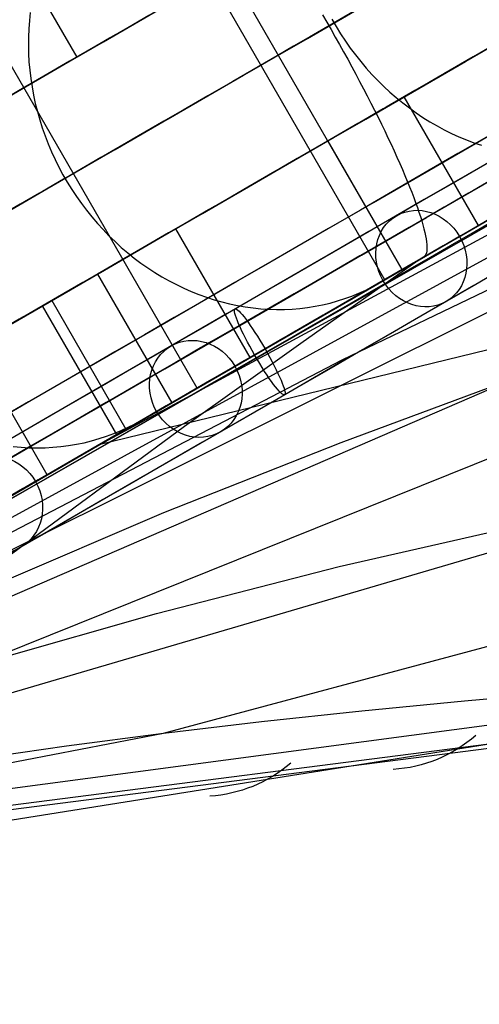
# Model space of a CAD drawing. Extents: x -3378 to 3007, y -425 to 173.
# Tile 82 of 256: x -2478 to -2450, y -325 to -266. Entities that reach past the tile are written whole.
import ezdxf

# ---------------------------------------------------------------- set-up
doc = ezdxf.new("R2010")
doc.units = 0
doc.layers.add('PREDEFINITO', color=7, linetype='CONTINUOUS')

msp = doc.modelspace()

# ---------------------------------------------------------------- linework, layer by layer
at = {"layer": 'PREDEFINITO'}
for p, q in [((-2520.372, -318.968, 2294.478), (-2350.702, -221.756, 2751.302)), ((-2520.371, -318.968, 2160.979), (-2384.202, -244.692, 2531.204)), ((-2454.631, -281.015, 2599.294), (-2469.631, -255.034, 2599.294)), ((-2455.681, -281.621, 1386.798), (-2470.681, -255.641, 1386.798)), ((-2478.845, -260.354, 2600.033), (-2474.345, -268.148, 2600.033)), ((-2467.053, -288.187, 2565.549), (-2482.053, -262.206, 2565.549)), ((-2477.162, -265.443, 2647.004), (-2477.217, -265.935, 2647.155)), ((-2459.459, -265.585, 1352.142), (-2459.198, -266.032, 1352.124)), ((-2477.254, -266.431, 2647.3), (-2477.276, -266.929, 2647.439)), ((-2477.217, -265.935, 2647.155), (-2477.254, -266.431, 2647.3)), ((-2473.399, -291.843, 2575.031), (-2426.028, -266.259, 2551.254)), ((-2459.198, -266.032, 1352.124), (-2458.939, -266.481, 1352.124)), ((-2458.888, -265.853, 2682.895), (-2458.629, -266.302, 2682.895)), ((-2458.629, -266.302, 2682.895), (-2458.357, -266.742, 2682.886)), ((-2520.369, -318.969, 2027.773), (-2415.462, -266.621, 2309.743)), ((-2477.276, -266.929, 2647.439), (-2477.281, -267.43, 2647.57)), ((-2458.939, -266.481, 1352.124), (-2458.682, -266.93, 1352.142)), ((-2458.682, -266.93, 1352.142), (-2458.428, -267.38, 1352.177)), ((-2458.357, -266.742, 2682.886), (-2458.072, -267.174, 2682.868)), ((-2477.281, -267.43, 2647.57), (-2477.269, -267.932, 2647.695)), ((-2458.428, -267.38, 1352.177), (-2458.177, -267.83, 1352.23)), ((-2458.072, -267.174, 2682.868), (-2457.775, -267.597, 2682.841)), ((-2457.775, -267.597, 2682.841), (-2457.465, -268.011, 2682.805)), ((-2474.345, -268.148, 2600.033), (-2479.086, -270.885, 2602.49)), ((-2477.269, -267.932, 2647.695), (-2477.242, -268.436, 2647.813)), ((-2376.005, -267.986, 1579.979), (-2473.001, -291.612, 1375.282)), ((-2458.177, -267.83, 1352.23), (-2457.929, -268.279, 1352.301)), ((-2457.465, -268.011, 2682.805), (-2457.143, -268.414, 2682.76)), ((-2477.242, -268.436, 2647.813), (-2477.197, -268.94, 2647.923)), ((-2457.929, -268.279, 1352.301), (-2457.684, -268.726, 1352.389)), ((-2457.684, -268.726, 1352.389), (-2457.443, -269.172, 1352.495)), ((-2457.143, -268.414, 2682.76), (-2456.81, -268.807, 2682.706)), ((-2456.81, -268.807, 2682.706), (-2456.466, -269.189, 2682.644)), ((-2477.197, -268.94, 2647.923), (-2477.137, -269.444, 2648.027)), ((-2457.443, -269.172, 1352.495), (-2457.207, -269.616, 1352.617)), ((-2456.466, -269.189, 2682.644), (-2456.111, -269.559, 2682.573)), ((-2477.137, -269.444, 2648.027), (-2477.06, -269.947, 2648.122)), ((-2477.06, -269.947, 2648.122), (-2476.968, -270.449, 2648.21)), ((-2457.207, -269.616, 1352.617), (-2456.974, -270.057, 1352.757)), ((-2456.111, -269.559, 2682.573), (-2455.746, -269.918, 2682.493)), ((-2455.746, -269.918, 2682.493), (-2455.372, -270.264, 2682.405)), ((-2476.968, -270.449, 2648.21), (-2476.859, -270.948, 2648.291)), ((-2454.499, -270.547, 2633.411), (-2459.129, -273.22, 2636.137)), ((-2456.974, -270.057, 1352.757), (-2456.746, -270.495, 1352.914)), ((-2435.83, -270.173, 1381.166), (-2456.755, -282.249, 1377.54)), ((-2456.746, -270.495, 1352.914), (-2456.523, -270.929, 1353.088)), ((-2455.372, -270.264, 2682.405), (-2454.988, -270.598, 2682.308)), ((-2454.988, -270.598, 2682.308), (-2454.595, -270.918, 2682.203)), ((-2449.999, -278.341, 2633.411), (-2454.499, -270.547, 2633.411)), ((-2476.859, -270.948, 2648.291), (-2476.734, -271.446, 2648.364)), ((-2456.523, -270.929, 1353.088), (-2456.305, -271.358, 1353.278)), ((-2454.595, -270.918, 2682.203), (-2454.193, -271.225, 2682.09)), ((-2476.734, -271.446, 2648.364), (-2476.594, -271.94, 2648.429)), ((-2456.305, -271.358, 1353.278), (-2456.093, -271.783, 1353.484)), ((-2456.093, -271.783, 1353.484), (-2455.886, -272.202, 1353.707)), ((-2454.193, -271.225, 2682.09), (-2453.784, -271.518, 2681.969)), ((-2453.784, -271.518, 2681.969), (-2453.367, -271.797, 2681.839)), ((-2453.367, -271.797, 2681.839), (-2452.944, -272.062, 2681.703)), ((-2476.594, -271.94, 2648.429), (-2476.437, -272.43, 2648.485)), ((-2455.886, -272.202, 1353.707), (-2455.685, -272.616, 1353.945)), ((-2452.944, -272.062, 2681.703), (-2452.514, -272.311, 2681.558)), ((-2452.514, -272.311, 2681.558), (-2452.077, -272.546, 2681.406)), ((-2476.437, -272.43, 2648.485), (-2476.266, -272.916, 2648.534)), ((-2476.266, -272.916, 2648.534), (-2476.079, -273.398, 2648.575)), ((-2455.685, -272.616, 1353.945), (-2455.49, -273.023, 1354.199)), ((-2452.077, -272.546, 2681.406), (-2451.636, -272.765, 2681.247)), ((-2451.636, -272.765, 2681.247), (-2451.19, -272.968, 2681.081)), ((-2451.19, -272.968, 2681.081), (-2450.739, -273.155, 2680.908)), ((-2476.079, -273.398, 2648.575), (-2475.878, -273.874, 2648.608)), ((-2459.129, -273.22, 2636.137), (-2454.629, -281.014, 2636.137)), ((-2455.49, -273.023, 1354.199), (-2455.302, -273.423, 1354.469)), ((-2455.302, -273.423, 1354.469), (-2455.12, -273.816, 1354.753)), ((-2450.739, -273.155, 2680.908), (-2450.285, -273.326, 2680.728)), ((-2450.285, -273.326, 2680.728), (-2449.827, -273.481, 2680.542)), ((-2480.449, -304.931, 1864.603), (-2403.146, -273.822, 2065.648)), ((-2475.878, -273.874, 2648.608), (-2475.661, -274.343, 2648.633)), ((-2455.12, -273.816, 1354.753), (-2454.945, -274.201, 1355.051)), ((-2475.661, -274.343, 2648.633), (-2475.431, -274.807, 2648.649)), ((-2454.945, -274.201, 1355.051), (-2454.777, -274.578, 1355.364)), ((-2454.777, -274.578, 1355.364), (-2454.616, -274.946, 1355.691)), ((-2475.431, -274.807, 2648.649), (-2475.186, -275.263, 2648.657)), ((-2475.186, -275.263, 2648.657), (-2474.927, -275.711, 2648.657)), ((-2454.616, -274.946, 1355.691), (-2454.462, -275.305, 1356.031)), ((-2454.462, -275.305, 1356.031), (-2454.316, -275.654, 1356.384)), ((-2474.927, -275.711, 2648.657), (-2474.654, -276.151, 2648.649)), ((-2454.316, -275.654, 1356.384), (-2454.178, -275.994, 1356.75)), ((-2474.654, -276.151, 2648.649), (-2474.368, -276.583, 2648.633)), ((-2458.265, -286.466, 2330.157), (-2437.005, -276.254, 2319.91)), ((-2454.178, -275.994, 1356.75), (-2454.048, -276.323, 1357.128)), ((-2454.048, -276.323, 1357.128), (-2453.926, -276.641, 1357.518)), ((-2474.368, -276.583, 2648.633), (-2474.07, -277.005, 2648.608)), ((-2474.07, -277.005, 2648.608), (-2473.758, -277.418, 2648.575)), ((-2453.926, -276.641, 1357.518), (-2453.812, -276.948, 1357.919)), ((-2453.812, -276.948, 1357.919), (-2453.707, -277.243, 1358.331)), ((-2473.758, -277.418, 2648.575), (-2473.435, -277.82, 2648.534)), ((-2453.707, -277.243, 1358.331), (-2453.61, -277.527, 1358.753)), ((-2453.61, -277.527, 1358.753), (-2453.521, -277.799, 1359.186)), ((-2473.435, -277.82, 2648.534), (-2473.1, -278.212, 2648.485)), ((-2473.1, -278.212, 2648.485), (-2472.753, -278.592, 2648.429)), ((-2456.119, -281.878, 2620.061), (-2449.907, -278.296, 2634.503)), ((-2453.521, -277.799, 1359.186), (-2453.442, -278.057, 1359.627)), ((-2453.442, -278.057, 1359.627), (-2453.371, -278.303, 1360.077)), ((-2453.371, -278.303, 1360.077), (-2453.309, -278.536, 1360.535)), ((-2468.345, -278.54, 2600.033), (-2473.086, -281.278, 2602.49)), ((-2472.753, -278.592, 2648.429), (-2472.395, -278.961, 2648.364)), ((-2472.395, -278.961, 2648.364), (-2472.027, -279.317, 2648.291)), ((-2463.845, -286.335, 2600.033), (-2468.345, -278.54, 2600.033)), ((-2453.309, -278.536, 1360.535), (-2453.256, -278.756, 1361.001)), ((-2453.256, -278.756, 1361.001), (-2453.212, -278.962, 1361.474)), ((-2453.212, -278.962, 1361.474), (-2453.177, -279.154, 1361.954)), ((-2472.027, -279.317, 2648.291), (-2471.648, -279.662, 2648.21)), ((-2453.177, -279.154, 1361.954), (-2453.151, -279.331, 1362.44)), ((-2453.151, -279.331, 1362.44), (-2453.134, -279.495, 1362.931)), ((-2453.134, -279.495, 1362.931), (-2453.127, -279.643, 1363.427)), ((-2471.648, -279.662, 2648.21), (-2471.26, -279.993, 2648.122)), ((-2471.26, -279.993, 2648.122), (-2470.863, -280.311, 2648.027)), ((-2456.019, -281.816, 2641.769), (-2452.942, -280.04, 2639.932)), ((-2453.189, -280.09, 1365.447), (-2453.227, -280.163, 1365.958)), ((-2453.16, -280.001, 1364.938), (-2453.189, -280.09, 1365.447)), ((-2453.14, -279.897, 1364.431), (-2453.16, -280.001, 1364.938)), ((-2453.129, -279.777, 1363.927), (-2453.14, -279.897, 1364.431)), ((-2453.127, -279.643, 1363.427), (-2453.129, -279.777, 1363.927)), ((-2470.863, -280.311, 2648.027), (-2470.457, -280.615, 2647.923)), ((-2470.457, -280.615, 2647.923), (-2470.043, -280.905, 2647.813)), ((-2453.665, -280.468, 1378.024), (-2460.762, -285.475, 1382.066)), ((-2453.331, -280.264, 1366.983), (-2453.801, -280.536, 1370.946)), ((-2453.274, -280.222, 1366.47), (-2453.331, -280.264, 1366.983)), ((-2453.227, -280.163, 1365.958), (-2453.274, -280.222, 1366.47)), ((-2473.086, -281.278, 2602.49), (-2468.586, -289.072, 2602.49)), ((-2470.043, -280.905, 2647.813), (-2469.62, -281.181, 2647.695)), ((-2469.62, -281.181, 2647.695), (-2469.191, -281.442, 2647.57)), ((-2462.514, -285.566, 2603.434), (-2454.631, -281.015, 2599.294)), ((-2454.506, -280.943, 1376.892), (-2455.681, -281.621, 1386.798)), ((-2469.191, -281.442, 2647.57), (-2468.755, -281.688, 2647.439)), ((-2468.755, -281.688, 2647.439), (-2468.312, -281.919, 2647.3)), ((-2468.312, -281.919, 2647.3), (-2467.864, -282.134, 2647.155)), ((-2462.059, -285.304, 2605.468), (-2456.119, -281.878, 2620.061)), ((-2456.421, -282.038, 2642.007), (-2456.019, -281.816, 2641.769)), ((-2456.755, -282.249, 1377.54), (-2477.636, -294.284, 1374.726)), ((-2467.864, -282.134, 2647.155), (-2467.411, -282.333, 2647.004)), ((-2467.411, -282.333, 2647.004), (-2466.953, -282.516, 2646.846)), ((-2466.953, -282.516, 2646.846), (-2466.491, -282.683, 2646.682)), ((-2457.679, -282.61, 2642.717), (-2457.252, -282.435, 2642.481)), ((-2457.252, -282.435, 2642.481), (-2456.833, -282.245, 2642.244)), ((-2456.833, -282.245, 2642.244), (-2456.421, -282.038, 2642.007)), ((-2476.428, -283.207, 1374.414), (-2475.864, -282.881, 1368.449)), ((-2475.864, -282.881, 1368.449), (-2471.364, -290.676, 1368.449)), ((-2466.491, -282.683, 2646.682), (-2466.025, -282.833, 2646.513)), ((-2466.025, -282.833, 2646.513), (-2465.557, -282.967, 2646.337)), ((-2465.557, -282.967, 2646.337), (-2465.086, -283.084, 2646.157)), ((-2465.086, -283.084, 2646.157), (-2464.613, -283.184, 2645.971)), ((-2459.45, -283.141, 2643.647), (-2458.998, -283.033, 2643.417)), ((-2458.998, -283.033, 2643.417), (-2458.552, -282.909, 2643.186)), ((-2458.552, -282.909, 2643.186), (-2458.112, -282.767, 2642.952)), ((-2458.112, -282.767, 2642.952), (-2457.679, -282.61, 2642.717)), ((-2471.928, -291.002, 1374.414), (-2476.428, -283.207, 1374.414)), ((-2464.613, -283.184, 2645.971), (-2464.139, -283.266, 2645.78)), ((-2464.139, -283.266, 2645.78), (-2463.664, -283.332, 2645.584)), ((-2463.664, -283.332, 2645.584), (-2463.189, -283.38, 2645.384)), ((-2463.189, -283.38, 2645.384), (-2462.714, -283.411, 2645.179)), ((-2462.714, -283.411, 2645.179), (-2462.24, -283.424, 2644.97)), ((-2462.24, -283.424, 2644.97), (-2461.768, -283.42, 2644.758)), ((-2461.768, -283.42, 2644.758), (-2461.298, -283.399, 2644.542)), ((-2461.298, -283.399, 2644.542), (-2460.831, -283.36, 2644.323)), ((-2460.831, -283.36, 2644.323), (-2460.366, -283.304, 2644.1)), ((-2460.366, -283.304, 2644.1), (-2459.906, -283.231, 2643.875)), ((-2459.906, -283.231, 2643.875), (-2459.45, -283.141, 2643.647)), ((-2460.762, -285.475, 1382.066), (-2467.825, -290.504, 1385.923)), ((-2467.724, -288.57, 2590.73), (-2462.059, -285.304, 2605.468)), ((-2476.134, -293.43, 2566.207), (-2480.634, -285.636, 2566.207)), ((-2518.004, -317.604, 2359.727), (-2458.265, -286.466, 2330.157)), ((-2520.368, -318.968, 1894.494), (-2447.502, -287.459, 2087.013)), ((-2469.085, -309.067, 1621.232), (-2388.029, -287.385, 1822.987)), ((-2458.33, -291.48, 2092.371), (-2447.502, -287.459, 2087.013)), ((-2475.104, -292.835, 2569.229), (-2467.053, -288.187, 2565.549)), ((-2470.398, -290.118, 2607.574), (-2467.244, -288.297, 2605.918)), ((-2473.111, -291.677, 2575.854), (-2467.724, -288.57, 2590.73)), ((-2470.81, -290.346, 2607.789), (-2470.398, -290.118, 2607.574)), ((-2467.825, -290.504, 1385.923), (-2502.494, -316.069, 1403.798)), ((-2472.097, -290.934, 2608.429), (-2471.66, -290.754, 2608.216)), ((-2471.66, -290.754, 2608.216), (-2471.231, -290.558, 2608.003)), ((-2471.231, -290.558, 2608.003), (-2470.81, -290.346, 2607.789)), ((-2473.906, -291.487, 2609.268), (-2473.445, -291.374, 2609.06)), ((-2473.445, -291.374, 2609.06), (-2472.99, -291.244, 2608.851)), ((-2472.99, -291.244, 2608.851), (-2472.54, -291.097, 2608.641)), ((-2472.54, -291.097, 2608.641), (-2472.097, -290.934, 2608.429)), ((-2469.071, -295.723, 2097.712), (-2458.33, -291.48, 2092.371)), ((-2478.218, -294.622, 2560.846), (-2473.111, -291.677, 2575.854)), ((-2478.201, -291.725, 2611.013), (-2477.718, -291.768, 2610.833)), ((-2477.718, -291.768, 2610.833), (-2477.234, -291.794, 2610.648)), ((-2477.234, -291.794, 2610.648), (-2476.752, -291.803, 2610.46)), ((-2476.752, -291.803, 2610.46), (-2476.271, -291.794, 2610.269)), ((-2476.271, -291.794, 2610.269), (-2475.792, -291.767, 2610.074)), ((-2475.792, -291.767, 2610.074), (-2475.315, -291.723, 2609.876)), ((-2475.315, -291.723, 2609.876), (-2474.842, -291.662, 2609.676)), ((-2474.842, -291.662, 2609.676), (-2474.372, -291.583, 2609.473)), ((-2474.372, -291.583, 2609.473), (-2473.906, -291.487, 2609.268)), ((-2520.366, -318.968, 1628.04), (-2435.8, -294.148, 1842.249)), ((-2477.636, -294.284, 1374.726), (-2498.552, -306.392, 1372.693)), ((-2490.323, -304.804, 2108.335), (-2469.071, -295.723, 2097.712)), ((-2458.443, -298.987, 1853.228), (-2447.208, -296.431, 1847.668)), ((-2469.518, -301.82, 1858.888), (-2458.443, -298.987, 1853.228)), ((-2480.449, -304.931, 1864.603), (-2469.518, -301.82, 1858.888)), ((-2415.999, -304.442, 1605.482), (-2482.865, -315.061, 1457.834)), ((-2517.817, -317.668, 1371.493), (-2433.577, -306.459, 1552.223)), ((-2517.817, -317.668, 1371.493), (-2433.577, -306.459, 1552.223)), ((-2450.844, -307.116, 1614.578), (-2444.408, -306.55, 1612.593)), ((-2457.082, -307.719, 1616.667), (-2450.844, -307.116, 1614.578)), ((-2518.987, -318.646, 1374.112), (-2435.981, -307.988, 1553.425)), ((-2463.152, -308.366, 1618.878), (-2457.082, -307.719, 1616.667)), ((-2520.355, -319.075, 1376.799), (-2438.722, -308.626, 1554.711)), ((-2469.085, -309.067, 1621.232), (-2463.152, -308.366, 1618.878)), ((-2520.368, -318.954, 1494.432), (-2469.085, -309.067, 1621.232)), ((-2474.972, -309.84, 1623.77), (-2469.085, -309.067, 1621.232)), ((-2480.759, -310.681, 1626.452), (-2474.972, -309.84, 1623.77))]:
    msp.add_line(p, q, dxfattribs=at)
at = {"layer": 'PREDEFINITO', "extrusion": (0.390356, 0.225372, 0.892653)}
msp.add_circle((983.949, 3208.683, 1329.589), 3, dxfattribs=at)
at = {"layer": 'PREDEFINITO', "extrusion": (0.859593, 0.496286, 0.121653)}
msp.add_circle((983.949, 1640.265, -2092.235), 3, dxfattribs=at)
at = {"layer": 'PREDEFINITO', "extrusion": (0.351848, 0.203139, 0.913749)}
msp.add_circle((983.949, 3140.286, 1449.047), 3, dxfattribs=at)
at = {"layer": 'PREDEFINITO', "extrusion": (0.312829, 0.180612, 0.932479)}
msp.add_circle((983.949, 3066.757, 1564.012), 3, dxfattribs=at)
at = {"layer": 'PREDEFINITO', "extrusion": (0.5, -0.866025, -7.8685e-16)}
msp.add_arc((-2367.229, 2115, -1009.556), 765.607, 270.328796, 359.999998, dxfattribs=at)
at = {"layer": 'PREDEFINITO', "extrusion": (0.5, -0.866025, 9.68431e-16)}
msp.add_arc((-1597.229, 2295, -1009.556), 765.607, 90.328797, 179.999997, dxfattribs=at)
at = {"layer": 'PREDEFINITO', "extrusion": (0.5, -0.866025, -4.14536e-16)}
msp.add_arc((-2367.229, 2115, -1013.949), 755, 271.138407, 359.999998, dxfattribs=at)
at = {"layer": 'PREDEFINITO', "extrusion": (0.5, -0.866025, -3.82649e-16)}
msp.add_arc((-1597.229, 2295, -1013.949), 755, 91.138411, 179.999994, dxfattribs=at)
at = {"layer": 'PREDEFINITO', "extrusion": (-0.5, 0.866025, -3.32723e-16)}
msp.add_arc((2367.233, 2116, 1016.949), 747.999, 179.999975, 268.076932, dxfattribs=at)
at = {"layer": 'PREDEFINITO', "extrusion": (0.5, -0.866025, -5.20541e-16)}
for centre, start, end in [((-2367.229, 2115, -1013.949), 271.449718, 359.999998), ((-1597.229, 2295, -985.949), 91.449718, 179.999999)]:
    msp.add_arc(centre, 751, start, end, dxfattribs=at)
at = {"layer": 'PREDEFINITO', "extrusion": (0.5, -0.866025, -3.90406e-16)}
msp.add_arc((-1597.229, 2295, -1013.949), 751, 91.449717, 179.999999, dxfattribs=at)
at = {"layer": 'PREDEFINITO', "extrusion": (-0.5, 0.866025, 1.98042e-16)}
msp.add_arc((2367.233, 2116, 1013.949), 750.999, 179.999975, 268.076932, dxfattribs=at)
at = {"layer": 'PREDEFINITO', "extrusion": (0.5, -0.866025, -3.99268e-16)}
msp.add_arc((-1597.234, 2296, -1016.949), 747.999, 91.923078, 180.000014, dxfattribs=at)
at = {"layer": 'PREDEFINITO', "extrusion": (0.5, -0.866025, 4.55473e-16)}
msp.add_arc((-2367.229, 2115, -1011.949), 751, 271.449718, 359.999998, dxfattribs=at)
at = {"layer": 'PREDEFINITO', "extrusion": (0.5, -0.866025, 7.80811e-16)}
msp.add_arc((-1597.229, 2295, -1011.949), 751, 91.449718, 179.999999, dxfattribs=at)
at = {"layer": 'PREDEFINITO', "extrusion": (0.5, -0.866025, -9.9021e-16)}
msp.add_arc((-1597.234, 2296, -1013.949), 750.999, 91.923078, 180.000014, dxfattribs=at)
at = {"layer": 'PREDEFINITO', "extrusion": (-0.5, 0.866025, 3.35408e-17)}
msp.add_arc((2367.233, 2116, 1013.949), 744.999, 179.999975, 268.076932, dxfattribs=at)
at = {"layer": 'PREDEFINITO', "extrusion": (0.5, -0.866025, -1.40871e-15)}
msp.add_arc((-1597.234, 2296, -1013.949), 744.999, 91.923078, 180.000014, dxfattribs=at)
at = {"layer": 'PREDEFINITO', "extrusion": (-0.5, 0.866025, -4.0249e-16)}
msp.add_arc((2367.229, 2115, 1013.949), 744.999, 180.000002, 268.076906, dxfattribs=at)
at = {"layer": 'PREDEFINITO', "extrusion": (-0.5, 0.866025, 3.01867e-16)}
msp.add_arc((1597.229, 2295, 1013.949), 744.999, 360, 88.076908, dxfattribs=at)
at = {"layer": 'PREDEFINITO', "extrusion": (0.5, -0.866025, -4.74028e-16)}
msp.add_arc((-2367.229, 2115, -998.949), 770, 270, 0, dxfattribs=at)
at = {"layer": 'PREDEFINITO', "extrusion": (0.5, -0.866025, 1.24432e-15)}
msp.add_arc((-1597.229, 2295, -998.949), 770, 90, 180, dxfattribs=at)
at = {"layer": 'PREDEFINITO', "extrusion": (-0.5, 0.866025, -6.32173e-16)}
msp.add_arc((2367.233, 2116, 1010.949), 747.999, 179.999975, 268.076932, dxfattribs=at)
at = {"layer": 'PREDEFINITO', "extrusion": (0.5, -0.866025, -1.07331e-15)}
msp.add_arc((-2367.229, 2115, -1011.949), 744.999, 271.923096, 359.999997, dxfattribs=at)
at = {"layer": 'PREDEFINITO', "extrusion": (0.5, -0.866025, 4.36031e-16)}
msp.add_arc((-1597.229, 2295, -1011.949), 744.999, 91.923094, 180, dxfattribs=at)
at = {"layer": 'PREDEFINITO', "extrusion": (0.5, -0.866025, 2.66178e-16)}
msp.add_arc((-1597.234, 2296, -1010.949), 747.999, 91.923078, 180.000014, dxfattribs=at)
at = {"layer": 'PREDEFINITO', "extrusion": (0.5, -0.866025, -1.30135e-16)}
msp.add_arc((-2367.229, 2115, -1004.949), 751, 271.449718, 359.999998, dxfattribs=at)
at = {"layer": 'PREDEFINITO', "extrusion": (0.5, -0.866025, 7.48277e-16)}
msp.add_arc((-1597.229, 2295, -1004.949), 751, 91.449718, 179.999999, dxfattribs=at)
at = {"layer": 'PREDEFINITO', "extrusion": (0.5, -0.866025, -1.8016e-15)}
msp.add_arc((-2367.229, 2115, -1013.949), 735, 272.729396, 0.000003, dxfattribs=at)
at = {"layer": 'PREDEFINITO', "extrusion": (0.5, -0.866025, -1.519e-15)}
msp.add_arc((-1597.229, 2295, -1013.949), 735, 92.729402, 179.999996, dxfattribs=at)
at = {"layer": 'PREDEFINITO', "extrusion": (0.5, -0.866025, 6.60631e-16)}
msp.add_arc((-2367.229, 2115, -1004.949), 748, 271.685444, 359.999998, dxfattribs=at)
at = {"layer": 'PREDEFINITO', "extrusion": (0.5, -0.866025, 1.91583e-15)}
msp.add_arc((-1597.229, 2295, -1004.949), 748, 91.685443, 179.999999, dxfattribs=at)
at = {"layer": 'PREDEFINITO', "extrusion": (0.5, -0.866025, -8.0498e-16)}
msp.add_arc((-2367.229, 2115, -1004.949), 744.999, 271.923096, 359.999997, dxfattribs=at)
at = {"layer": 'PREDEFINITO', "extrusion": (0.5, -0.866025, 4.69571e-16)}
msp.add_arc((-1597.229, 2295, -1004.949), 744.999, 91.923094, 180, dxfattribs=at)
at = {"layer": 'PREDEFINITO', "extrusion": (0.5, -0.866025, 3.63162e-16)}
msp.add_arc((-2367.229, 2115, -988.343), 765.607, 270.328796, 359.999998, dxfattribs=at)
at = {"layer": 'PREDEFINITO', "extrusion": (0.5, -0.866025, 1.60396e-15)}
msp.add_arc((-1597.229, 2295, -988.343), 765.607, 90.328797, 179.999997, dxfattribs=at)
at = {"layer": 'PREDEFINITO', "extrusion": (0.5, -0.866025, -2.47257e-15)}
msp.add_arc((-2367.229, 2115, -992.949), 751, 271.449718, 359.999998, dxfattribs=at)
at = {"layer": 'PREDEFINITO', "extrusion": (0.5, -0.866025, 2.27737e-16)}
msp.add_arc((-1597.229, 2295, -992.949), 751, 91.449718, 179.999999, dxfattribs=at)
at = {"layer": 'PREDEFINITO', "extrusion": (0.5, -0.866025, -4.2941e-16)}
msp.add_arc((-2367.229, 2115, -992.949), 748, 271.685444, 359.999998, dxfattribs=at)
at = {"layer": 'PREDEFINITO', "extrusion": (0.5, -0.866025, -3.96379e-16)}
msp.add_arc((-1597.229, 2295, -992.949), 748, 91.685443, 179.999999, dxfattribs=at)
at = {"layer": 'PREDEFINITO', "extrusion": (0.5, -0.866025, 0)}
for centre, start, end in [((-2367.229, 2115, -998.949), 272.729396, 0.000003), ((-1597.229, 2295, -998.949), 92.729402, 179.999996), ((-2367.229, 2115, -983.949), 272.729396, 0.000003)]:
    msp.add_arc(centre, 735, start, end, dxfattribs=at)
at = {"layer": 'PREDEFINITO', "extrusion": (0.5, -0.866025, 1.00622e-16)}
msp.add_arc((-2367.229, 2115, -992.949), 744.999, 271.923096, 359.999997, dxfattribs=at)
at = {"layer": 'PREDEFINITO', "extrusion": (0.5, -0.866025, -8.3852e-16)}
msp.add_arc((-1597.229, 2295, -992.949), 744.999, 91.923094, 180, dxfattribs=at)
at = {"layer": 'PREDEFINITO', "extrusion": (0.5, -0.866025, -1.08417e-15)}
msp.add_arc((-2367.229, 2115, -983.949), 755, 271.138407, 359.999998, dxfattribs=at)
at = {"layer": 'PREDEFINITO', "extrusion": (0.5, -0.866025, -3.18874e-16)}
msp.add_arc((-1597.229, 2295, -983.949), 755, 91.138411, 179.999994, dxfattribs=at)
at = {"layer": 'PREDEFINITO', "extrusion": (0.5, -0.866025, -7.80811e-16)}
msp.add_arc((-2367.229, 2115, -985.949), 751, 271.449718, 359.999998, dxfattribs=at)
at = {"layer": 'PREDEFINITO', "extrusion": (-0.5, 0.866025, -1.33089e-16)}
msp.add_arc((2367.233, 2116, 986.949), 747.999, 179.999975, 268.076932, dxfattribs=at)
at = {"layer": 'PREDEFINITO', "extrusion": (0.5, -0.866025, -4.55473e-16)}
msp.add_arc((-2367.229, 2115, -983.949), 751, 271.449718, 359.999998, dxfattribs=at)
at = {"layer": 'PREDEFINITO', "extrusion": (0.5, -0.866025, 6.50676e-17)}
msp.add_arc((-1597.229, 2295, -983.949), 751, 91.449717, 179.999999, dxfattribs=at)
at = {"layer": 'PREDEFINITO', "extrusion": (0.5, -0.866025, -9.98169e-17)}
msp.add_arc((-1597.234, 2296, -986.949), 747.999, 91.923078, 180.000014, dxfattribs=at)
at = {"layer": 'PREDEFINITO', "extrusion": (-0.5, 0.866025, 2.04643e-15)}
msp.add_arc((2367.233, 2116, 983.949), 750.999, 179.999975, 268.076932, dxfattribs=at)
at = {"layer": 'PREDEFINITO', "extrusion": (0.5, -0.866025, -5.03112e-16)}
msp.add_arc((-2367.229, 2115, -985.949), 744.999, 271.923096, 359.999997, dxfattribs=at)
at = {"layer": 'PREDEFINITO', "extrusion": (0.5, -0.866025, -1.00622e-15)}
msp.add_arc((-1597.229, 2295, -985.949), 744.999, 91.923094, 180, dxfattribs=at)
at = {"layer": 'PREDEFINITO', "extrusion": (0.5, -0.866025, -1.45231e-15)}
msp.add_arc((-1597.234, 2296, -983.949), 750.999, 91.923078, 180.000014, dxfattribs=at)
at = {"layer": 'PREDEFINITO', "extrusion": (-0.5, 0.866025, 8.72061e-16)}
msp.add_arc((2367.233, 2116, 983.949), 744.999, 179.999975, 268.076932, dxfattribs=at)
at = {"layer": 'PREDEFINITO', "extrusion": (0.5, -0.866025, -1.27455e-15)}
msp.add_arc((-1597.234, 2296, -983.949), 744.999, 91.923078, 180.000014, dxfattribs=at)
at = {"layer": 'PREDEFINITO', "extrusion": (-0.5, 0.866025, 1.67704e-16)}
msp.add_arc((2367.229, 2115, 983.949), 744.999, 180.000002, 268.076906, dxfattribs=at)
at = {"layer": 'PREDEFINITO', "extrusion": (-0.5, 0.866025, -9.39143e-16)}
msp.add_arc((1597.229, 2295, 983.949), 744.999, 360, 88.076908, dxfattribs=at)
at = {"layer": 'PREDEFINITO', "extrusion": (-0.5, 0.866025, 1.66361e-15)}
msp.add_arc((2367.233, 2116, 980.949), 747.999, 179.999975, 268.076932, dxfattribs=at)
at = {"layer": 'PREDEFINITO', "extrusion": (0.5, -0.866025, 1.53053e-15)}
msp.add_arc((-1597.234, 2296, -980.949), 747.999, 91.923078, 180.000014, dxfattribs=at)
at = {"layer": 'PREDEFINITO', "extrusion": (0.5, -0.866025, -1.69562e-15)}
msp.add_arc((-1597.229, 2295, -983.949), 735, 92.729402, 179.999996, dxfattribs=at)
at = {"layer": 'PREDEFINITO', "extrusion": (0.854994, -0.4707, -0.217776)}
msp.add_arc((-18347.878, 8177.987, -2558.456), 17992.674, 339.8255925, 340.5538188, dxfattribs=at)
at = {"layer": 'PREDEFINITO', "extrusion": (-0.019859, -0.975797, 0.217776)}
msp.add_arc((-19381.826, 8550.285, 889.94), 17992.674, 339.8255925, 340.5538188, dxfattribs=at)
at = {"layer": 'PREDEFINITO', "extrusion": (-0.413822, -0.062616, -0.908202)}
msp.add_arc((-69.514, 2881.664, -343.502), 10, 330.16434, 4.64997, dxfattribs=at)
at = {"layer": 'PREDEFINITO', "extrusion": (-0.416041, -0.057949, -0.907498)}
msp.add_arc((-40.317, 2882.802, -311.605), 10, 330.22688, 3.87981, dxfattribs=at)

doc.saveas('drawing.dxf')
